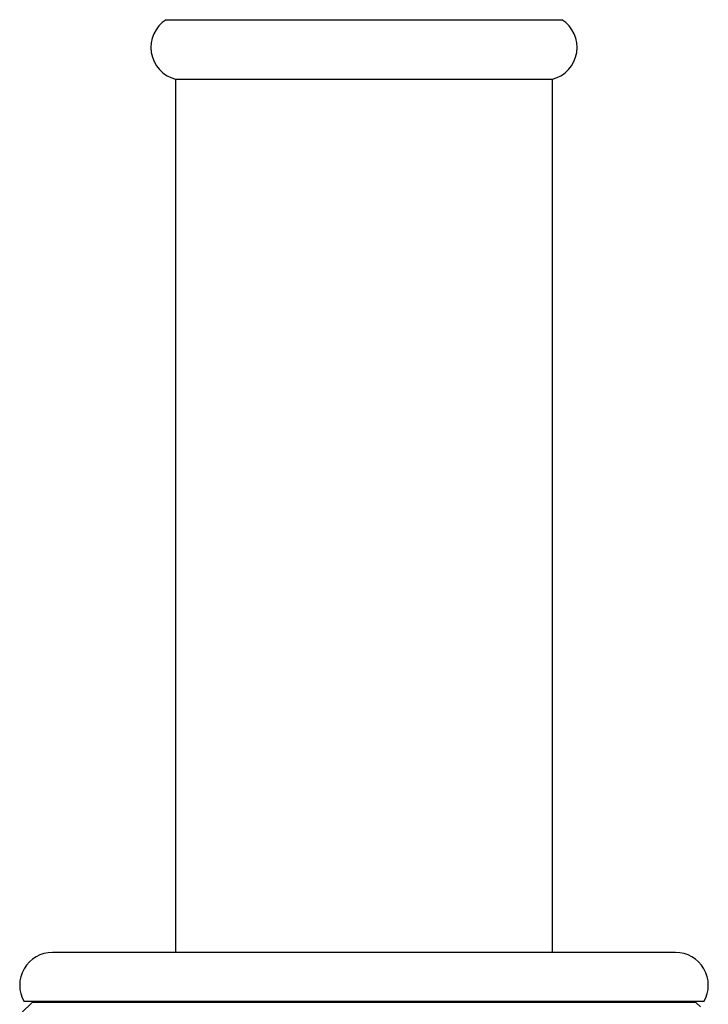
# Paper-space layout 'Notes Area' of a CAD drawing. Header units: millimetres. Extents: x -25 to 96, y -3 to 362.
# Tile 14 of 15: x -21 to 21, y 153 to 213. Entities that reach past the tile are written whole.
import ezdxf

# ---------------------------------------------------------------- set-up
doc = ezdxf.new("R2010")
doc.units = ezdxf.units.MM

psp = doc.layouts.new('Notes Area')

# ---------------------------------------------------------------- linework, layer by layer
at = {"color": 7, "linetype": 'Continuous', "lineweight": 25}
for p, q in [((-12.066, 213.129), (12.066, 213.129)), ((-11.5, 209.5), (-11.5, 156.2)), ((-11.5, 209.5), (11.5, 209.5)), ((11.5, 156.2), (11.5, 209.5)), ((19, 156.2), (-19, 156.2)), ((-20.25, 153.15), (-20.884, 152.516)), ((20.732, 153.2), (-20.732, 153.2)), ((-20.25, 153.2), (-20.25, 153.15)), ((20.25, 153.15), (-20.25, 153.15)), ((20.25, 153.15), (20.25, 153.2)), ((20.516, 152.884), (20.25, 153.15))]:
    psp.add_line(p, q, dxfattribs=at)
for centre, start, end in [((-11, 211.436), 122.20496, 255.52249), ((11, 211.436), 284.47751, 57.79504), ((-19, 154.2), 90, 210), ((19, 154.2), 330, 90)]:
    psp.add_arc(centre, 2, start, end, dxfattribs=at)

doc.saveas('drawing.dxf')
